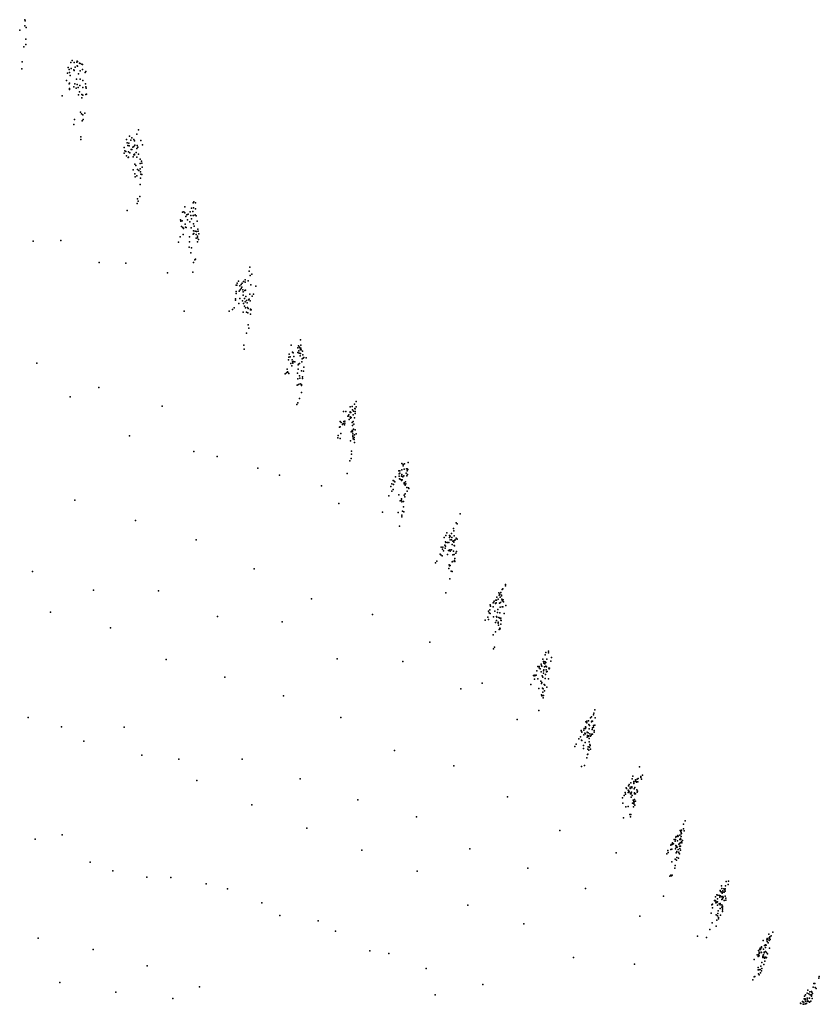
# Model space of a CAD drawing. Extents: x -3654 to 10742, y -14993 to 2525.
# Tile 8 of 9: x 264 to 548, y 1110 to 1460. Entities that reach past the tile are written whole.
import ezdxf

# ---------------------------------------------------------------- set-up
doc = ezdxf.new("R2010")
doc.units = 0
doc.header["$MEASUREMENT"] = 0
doc.layers.add('6', color=7, linetype='Continuous')

msp = doc.modelspace()

# ---------------------------------------------------------------- linework, layer by layer
at = {"layer": '6', "color": 241}
for p in [(266.03, 1460.32, -633.79), (265.98, 1458.09, -694.97), (266.14, 1459.96, -664.5), (266.45, 1457.52, -791.85), (282.85, 1445.79, 503.91), (283.93, 1443.48, 229.94), (284.42, 1445.22, 203.96), (284.59, 1443.86, 125.74), (284.63, 1445.55, 177.86), (285.64, 1444.75, -28.7), (282.13, 1440.51, 445.51), (283.44, 1442.49, 282.65), (284.39, 1439.17, -2.98), (287.39, 1441.51, -452.64), (283.77, 1437.47, 48.19), (286.65, 1436.2, -507.6), (287.58, 1437.54, -625.79), (287.72, 1436.49, -686.76), (285.05, 1433.63, -313.79), (286.24, 1432.53, -564.16), (286.31, 1433.71, -535.48), (287.91, 1433.85, -814.53), (285.74, 1427.47, -651.69), (286.62, 1426.44, -843.94), (283.4, 1423.05, -391.94), (305.78, 1419.59, 73.29), (304.36, 1414.96, 149.29), (307.25, 1417.38, -284.82), (301.85, 1413.45, 551.59), (304.74, 1412.22, -28.01), (305.61, 1413.07, -154.78), (305.82, 1411.47, -257.53), (306.96, 1409.2, -556.82), (306.99, 1410.77, -500.26), (307.44, 1409.96, -615.84), (307.62, 1409.26, -676.01), (304.55, 1406.87, -205.14), (305.1, 1405.52, -361.55), (306.03, 1407.05, -470.94), (306.57, 1406.7, -584.92), (307.16, 1404, -800.28), (306.31, 1395.84, -967.92), (322.83, 1393.76, 604.16), (326.73, 1395.15, -77.74), (322.08, 1391.88, 662.98), (324.09, 1391.18, 249.15), (324.81, 1392.01, 147.57), (325.92, 1393.39, -2.64), (325.93, 1390.63, -127.61), (326.54, 1390.95, -228.99), (326.86, 1390.61, -306.39), (321.3, 1389.2, 692.18), (321.68, 1386.83, 515.19), (321.99, 1388.82, 544.23), (323.87, 1389.1, 197.78), (324.62, 1388.38, 22.26), (325.27, 1389.47, -52.47), (325.92, 1387.78, -254.07), (321.25, 1383.14, 431.26), (322.26, 1383.9, 273.48), (323.13, 1386.52, 222.79), (324.56, 1383.09, -202.33), (326.07, 1384.29, -437.67), (327.38, 1383.39, -727.64), (327.47, 1385.8, -637.13), (327.89, 1384.12, -791.89), (320.66, 1381.19, 457.81), (324.54, 1381.31, -278.52), (326.88, 1382.66, -665.7), (327.76, 1382.14, -857.06), (325.03, 1377.41, -546.25), (325.76, 1370.58, -990.29), (342.49, 1365.7, 401.05), (342.9, 1364.73, 270.95), (343.16, 1365.26, 245.67), (344.21, 1363.98, -27.03), (347.24, 1362.76, -688.95), (342.07, 1359.4, 169.61), (344.57, 1361.93, -199.95), (345.76, 1360.95, -486.26), (344.45, 1357.89, -378.01), (344.85, 1356.27, -540.01), (345.25, 1356.11, -625.98), (346.22, 1355.62, -844.02), (346.44, 1357.15, -811.95), (344.84, 1348.9, -907.63), (361.11, 1342.03, 475.93), (363.56, 1341.68, -50.87), (361.01, 1339.33, 343.38), (361.6, 1340.57, 292.7), (362.04, 1338.68, 94.64), (363.9, 1340.77, -172.94), (358.52, 1334.42, 583.78), (359.48, 1335.02, 420.16), (359.84, 1334.53, 316.66), (360.93, 1337.19, 241.83), (365.02, 1335.34, -708.27), (364.75, 1332.7, -800.81), (381.83, 1318.58, -26.15), (382.75, 1319.82, -146.65), (382.01, 1313.72, -368.93), (382.89, 1314.65, -500.85), (383.04, 1311.01, -759.93), (383.18, 1309.95, -855.87), (402.33, 1302.9, -121.39), (400.51, 1302.15, 238.08), (401, 1302.37, 141.13), (380.59, 1298.93, -986.69), (397.02, 1296.46, 629.75), (397.24, 1296.36, 573.09), (399.15, 1298.8, 311.51), (399.9, 1296.74, -2.06), (401.38, 1295.98, -391.26), (402.09, 1298.64, -366.48), (396.45, 1292.6, 489.76), (395.47, 1291.01, 598.69), (398.97, 1291.37, -168.04), (399.97, 1289.94, -493.88), (400.68, 1288.98, -720.34), (401.06, 1290.62, -691.21), (401.26, 1291.69, -662.24), (400.31, 1285.53, -877.28), (399.99, 1283.56, -944.42), (400.02, 1284.12, -910.17), (418.46, 1279.33, 115.79), (415.65, 1276.92, 595.54), (419.36, 1275.93, -361.96), (419.53, 1275.8, -412.73), (419.69, 1275.64, -464.58), (415.29, 1273.41, 407.38), (415.74, 1274.46, 382.29), (418.8, 1273.25, -437.65), (412.54, 1267.74, 619.31), (414.4, 1269.7, 330.95), (418.93, 1267.68, -903.35), (419.22, 1270.6, -744.18), (416.8, 1265.11, -595.36), (417.9, 1264.13, -935.13), (435.94, 1257.87, 67.92), (433.88, 1254.93, 329.11), (434.5, 1256.46, 304.99), (433.59, 1252.97, 231.9), (435.73, 1251.49, -432.6), (433.11, 1249.99, 90.67), (435.28, 1246.74, -734.37), (434.26, 1246.07, -535.26), (451.19, 1235.27, 350.52), (448.41, 1230.35, 608.53), (449.72, 1230.5, 276.66), (450.54, 1229.14, -70.34), (450.89, 1231.3, 44.06), (451.17, 1231.81, 21.17), (451.33, 1229.13, -280.12), (451.44, 1230.17, -209.32), (452.49, 1229.44, -558.13), (447.08, 1226.98, 634.79), (447.54, 1227.11, 525.72), (448.02, 1228.72, 553.11), (448.42, 1225.98, 181.71), (449.91, 1226.97, -116.07), (450.45, 1227.95, -162.35), (451.03, 1226.02, -503.44), (452.17, 1225.88, -818.85), (449.48, 1225.08, -185.15), (449.65, 1224.32, -302.93), (449.85, 1224.61, -327.1), (450.31, 1222.36, -665.9), (450.74, 1223.84, -638.23), (449.83, 1219.85, -783.54), (450.25, 1220, -879.64), (468.17, 1213.1, 66.5), (468.33, 1213.72, 89.32), (465.36, 1208.85, 394.24), (465.82, 1210.27, 419.55), (466.67, 1208.16, -46.86), (466.79, 1209.3, 43.63), (467.55, 1210.87, -1.64), (463.8, 1207.49, 685.67), (464.74, 1207.7, 443.74), (468.41, 1206.99, -661.73), (462.03, 1202.63, 654.39), (463.9, 1204.17, 296.21), (464.63, 1202.27, -114.4), (465.2, 1203.32, -160.05), (467.07, 1202.17, -808.16), (466.54, 1200.52, -838.73), (465.04, 1195.12, -1004.52), (480.62, 1187.93, 568.7), (480.89, 1188.39, 542.35), (481.84, 1187.54, 155.79), (482.48, 1188.93, 133.3), (483.51, 1189.23, -136.49), (483.75, 1190.2, -91.39), (483.98, 1189.27, -274.53), (479.47, 1185.55, 621.82), (479.93, 1186.91, 650.39), (480.58, 1186.36, 389.65), (481.3, 1185.28, 43.13), (481.6, 1183.79, -226.93), (482.74, 1185.43, -368.69), (482.85, 1185.11, -442.36), (483.17, 1185.05, -545.05), (482.01, 1181.75, -597), (482.45, 1180.38, -895.16), (482.91, 1180.94, -963.83), (483.17, 1182.43, -863.81), (497.44, 1169.61, 460.95), (497.62, 1169.84, 436.1), (498.2, 1169.82, 245.63), (498.24, 1170.24, 292.09), (499.32, 1170.8, 20.75), (496.15, 1166.96, 510.62), (496.25, 1167.57, 563.09), (496.84, 1168.78, 537.35), (499.18, 1169.17, -157.58), (499.53, 1167.93, -439.03), (494.25, 1163.66, 670.35), (495.74, 1165.26, 409.84), (497.86, 1164.57, -364.75), (496.07, 1160.9, -292.99), (497.81, 1162.37, -646.12), (498.48, 1162.18, -887.63), (495.68, 1156.12, -818.95), (496.2, 1156.13, -985.27), (513.76, 1152.34, 533.91), (515.36, 1153.9, 221.39), (514.22, 1148.47, -223.31), (510.28, 1145.59, 693.35), (511.5, 1147.09, 505.83), (511.75, 1146.26, 288.35), (512.34, 1147.72, 311.9), (513.81, 1147.4, -245.81), (514.08, 1145.08, -697.57), (511.77, 1141.95, -384.1), (513.38, 1141.92, -945.63), (514.02, 1143.78, -880.1), (512, 1140.09, -752.82), (512.69, 1141.02, -845.76), (509.57, 1136.73, -430.47), (530.57, 1135.1, 310.99), (531.92, 1135.83, -67.06), (528.99, 1131.06, 196.41), (530.23, 1133.35, 130.17), (526.37, 1127.79, 605.38), (526.83, 1127.77, 427.13), (527.89, 1128.59, 173.76), (529.32, 1130.4, -44.91), (526.78, 1127.24, 355.35), (528.79, 1124.36, -904.74), (528.87, 1126.96, -479.38), (529.38, 1127, -663.74), (527.15, 1120.7, -935.33), (527.43, 1122.52, -717.81), (527.71, 1123.75, -607.14), (527.96, 1122.03, -1006.34), (528.04, 1122.96, -870.86), (546.94, 1117.63, 42.18), (548.49, 1120.03, -110.39), (545.67, 1113.51, -264.9), (542.93, 1110.98, 353.21), (543.22, 1113.08, 656.93), (543.46, 1112.17, 377.06), (544.15, 1112.35, 128.87)]:
    msp.add_point(p, dxfattribs=at)
at = {"layer": '6', "color": 213}
for p in [(264.16, 1456.64, -427.9), (286.67, 1438.71, -423.87), (303.18, 1418.94, 524.92), (304.7, 1415.23, 98.41), (363.03, 1343.66, 168.53), (361.31, 1338.17, 217.15), (363.02, 1332.57, -451.31), (378.34, 1313.16, 389.5), (399.12, 1298.01, 261.82), (412.01, 1267.22, 706.03), (434.91, 1249.44, -406.47), (479.82, 1187.12, 707.73), (483.08, 1189.48, 20.86), (513.35, 1150.3, 359.69), (528.58, 1127.69, -243.46), (541.85, 1110.54, 711.74), (543.03, 1110.18, 150.47), (543.69, 1111.19, 85.24), (544.22, 1111.73, -22.87)]:
    msp.add_point(p, dxfattribs=at)
at = {"layer": '6', "color": 233}
for p in [(266.29, 1453.39, -892.09), (265.58, 1450.65, -855.62), (266.35, 1451.47, -962.78), (264.98, 1442.82, -994), (282.39, 1445.14, 561.79), (282.45, 1442.97, 474.44), (283.5, 1445.14, 364), (284.73, 1443.81, 99.9), (285.38, 1444.91, 22.72), (286.31, 1444.47, -157.79), (286.53, 1442.59, -262.41), (281.86, 1441.59, 531.25), (285.06, 1441.07, -54.28), (285.69, 1442.09, -131.62), (285.7, 1439.15, -235.44), (287.63, 1441.91, -481.03), (280.79, 1438.64, 618.67), (281.7, 1437.51, 416.82), (284.19, 1435.98, -79.69), (284.6, 1437.3, -105.44), (284.96, 1436.19, -208.81), (287.78, 1435.93, -717.95), (285.41, 1434.7, -340.84), (286.61, 1433.53, -594.09), (287.71, 1433.77, -781.34), (286.15, 1426.88, -745.22), (286.69, 1424.86, -912.28), (304.09, 1418.28, 331.92), (306.39, 1421.17, 22.56), (302.36, 1416.56, 581.95), (302.63, 1415.62, 495.31), (302.94, 1416.38, 467.52), (303.04, 1415.42, 412.03), (304.69, 1417.77, 200.94), (305.08, 1415.71, 47.77), (306.17, 1415.03, -180.61), (307.79, 1415.83, -446.03), (301.58, 1413.65, 610.25), (302.14, 1411.95, 438.39), (302.73, 1411.26, 303.87), (302.89, 1413.38, 357.42), (302.9, 1411.4, 277.69), (303.38, 1413, 251.94), (303.77, 1414.16, 226.22), (304.05, 1414.16, 174.76), (304.45, 1411.54, -2.79), (304.93, 1412.48, -53.26), (305.03, 1412.3, -78.53), (307.66, 1407.9, -737.79), (305.84, 1404.75, -526.41), (307.01, 1407.23, -644.61), (307.29, 1405.41, -768.48), (307.63, 1405.32, -834.27), (307.03, 1401.72, -865.97), (306.87, 1397.47, -1005.94), (326.04, 1395.59, 72.46), (322.58, 1392.04, 574.25), (322.94, 1391.66, 488.97), (325.04, 1390.74, 47.24), (325.25, 1393.31, 122.51), (325.76, 1392.13, -27.59), (325.81, 1390.67, -102.53), (326.63, 1393.06, -153.05), (322.17, 1386.48, 405.31), (322.36, 1386.11, 352.03), (323.38, 1386.42, 172.13), (327.62, 1385.09, -697.44), (327.41, 1382.8, -758.93), (324.38, 1379.48, -329.91), (325.99, 1373.93, -885.97), (326.41, 1374.93, -921.4), (326.65, 1375.15, -957.14), (345.94, 1372.29, 46.93), (346.06, 1369.33, -126.07), (346.69, 1369.8, -226.34), (341.43, 1365.94, 623.89), (341.46, 1366.64, 653.84), (341.92, 1367.32, 595.33), (343.25, 1366.61, 296.91), (345.45, 1367.42, -101.11), (341.13, 1363.01, 536.51), (341.15, 1363.66, 565.05), (342.15, 1363.82, 374.11), (348.1, 1365.53, -721.14), (340.94, 1360.59, 453.02), (342.39, 1361.15, 194.74), (343.79, 1359.36, -174.67), (344.33, 1360, -249.91), (344.84, 1360.47, -326.62), (346.16, 1360.29, -598.72), (346.88, 1361.96, -658.37), (340.38, 1357.81, 425.27), (343.66, 1356.34, -299.98), (345.14, 1357.95, -512.75), (346.18, 1357.36, -747.98), (346.29, 1357.17, -779.6), (345.41, 1351.77, -875.22), (343.9, 1344.54, -939.64), (364.05, 1346.53, 119.68), (364.1, 1344.57, -2.33), (359.98, 1341.41, 674.51), (361.45, 1341.86, 395.96), (363.33, 1344.34, 144.01), (364, 1341.59, -148.46), (364.26, 1342.96, -124.09), (364.72, 1342.46, -247.69), (359.73, 1339.42, 614.69), (360.28, 1340.43, 558.08), (360.54, 1338.03, 368.82), (363.16, 1337.62, -197.16), (363.64, 1338.05, -271.93), (364.43, 1338.68, -400.34), (364.92, 1340, -427.14), (366.03, 1340.1, -650.62), (359.02, 1334.75, 500.45), (359.24, 1336.07, 528.42), (364.34, 1335.47, -561.98), (365.24, 1336.71, -678.72), (363.6, 1333.71, -505.77), (363.93, 1330.84, -736.56), (364.31, 1330.54, -832.03), (364.78, 1333.37, -769.28), (364.37, 1330.18, -865.01), (363.62, 1325.6, -965.9), (381.62, 1320.92, 166.59), (381.89, 1320.69, 93.93), (382.38, 1322.77, 118.25), (382.9, 1321.12, -98.39), (378.15, 1317.39, 695.59), (379.13, 1316.74, 442.79), (379.47, 1317.49, 416.78), (380.83, 1319.34, 239.87), (383.25, 1318.79, -319.37), (377.87, 1315.44, 635.54), (378.15, 1315.53, 578.44), (382.41, 1314.25, -420.86), (382.52, 1313.8, -473.6), (377.29, 1311.61, 521.39), (377.42, 1312.51, 549.24), (381.81, 1310.5, -526.47), (382.6, 1312.31, -582.8), (382.62, 1311.95, -611.06), (382.67, 1313.01, -555.1), (382.7, 1311.3, -668.94), (383.1, 1311.73, -729.39), (383.24, 1312.67, -699.51), (383.76, 1312.99, -792.68), (382.12, 1306.87, -821.08), (382.12, 1305.83, -886.66), (398.92, 1299.9, 439.51), (399.35, 1299.09, 286.72), (399.38, 1299.93, 336.86), (400.02, 1300.23, 213.34), (401.57, 1299.07, -217.48), (401.94, 1299.92, -242.05), (397.61, 1296.02, 464.47), (397.77, 1297.71, 545.98), (399.42, 1296.88, 116.64), (399.92, 1296.48, -25.75), (399.98, 1298.02, 69.11), (400.05, 1298.6, 92.94), (400.73, 1298.09, -97.07), (400.84, 1295.66, -290.43), (401.81, 1298.1, -341), (396.11, 1294.34, 687.09), (396.52, 1295.25, 658.12), (397, 1293.28, 411.35), (401.24, 1294.79, -442.72), (401.52, 1295.3, -469.25), (402.47, 1293.86, -785.06), (399.96, 1289.5, -520.61), (400.63, 1287.05, -845.15), (400.7, 1285.33, -981.29), (420.78, 1284.6, -25.56), (418.48, 1278.5, 45.02), (417.65, 1275.35, -1.95), (418.54, 1275.01, -238.63), (419.05, 1275.32, -336.76), (414.04, 1272.7, 650.35), (414.52, 1272.05, 484.75), (414.63, 1272.73, 511.6), (414.85, 1271.39, 356.26), (415.49, 1272.4, 282.48), (416.69, 1271.52, -72.07), (417.22, 1271.3, -213.91), (417.7, 1271.84, -286.57), (418.37, 1271.28, -489.32), (418.62, 1273.36, -386.46), (419.54, 1271.18, -775.44), (413.71, 1270.25, 537.49), (413.96, 1269.98, 457.76), (418.69, 1270.13, -654.67), (418.74, 1267.96, -837.08), (418.84, 1268.67, -805.39), (416.9, 1266.49, -514.04), (417, 1266.09, -568.1), (417.64, 1264.2, -867.36), (417.95, 1267.5, -682.46), (417.16, 1261.44, -968.24), (435.71, 1257.74, 114.6), (436.96, 1259.48, -48.4), (432.91, 1253.6, 454.61), (433.7, 1253.87, 280.09), (434.84, 1256.06, 184.93), (435.03, 1254.99, 44.54), (435.44, 1255.64, -1.84), (435.45, 1255.39, -25.03), (435.69, 1253.65, -235.91), (436.09, 1253.98, -308.44), (431.28, 1250.43, 586.72), (431.46, 1252.27, 701.9), (432.51, 1251.56, 377.72), (432.62, 1253.05, 480.41), (435.12, 1253.1, -141.27), (435.93, 1251.49, -484.42), (436.14, 1253.26, -382.49), (437.01, 1252.02, -707.45), (429.68, 1246.76, 669.62), (430.63, 1247.91, 531.24), (430.83, 1246.97, 401.35), (431.49, 1249.19, 427.39), (432.68, 1247.95, 21.23), (434.85, 1247.45, -562.91), (435.2, 1247.5, -646.67), (436.39, 1249.2, -797.56), (434.45, 1245.03, -674.18), (434.63, 1243.44, -857.99), (434.94, 1243.93, -891.49), (434.99, 1243.69, -925.27), (432.56, 1241.52, -506.76), (432.65, 1236.6, -954.61), (453.22, 1233.53, -353.98), (448.93, 1229.84, 423.48), (450.38, 1232.05, 253.19), (450.55, 1231.54, 159.26), (452.5, 1229.73, -531.42), (453.02, 1232.21, -428.48), (446.89, 1227.07, 692.15), (447.18, 1225.86, 498.92), (447.86, 1227.18, 447.88), (449.6, 1228.47, 112.71), (450.19, 1226.52, -232.15), (450.67, 1223.94, -610.29), (450.33, 1219.17, -982.07), (450.36, 1219.96, -913.12), (450.74, 1221.68, -848.08), (468.7, 1214.89, 112.27), (465.42, 1208.78, 369.65), (465.78, 1210.88, 496.14), (466.5, 1209.63, 157.53), (467.54, 1210.63, -24.29), (468.2, 1209.33, -349.23), (468.7, 1209.48, -473.96), (463.52, 1205.24, 519.82), (463.89, 1207.2, 628.75), (464.08, 1206.93, 546.95), (465.17, 1206.58, 203.14), (465.35, 1206.41, 134.26), (465.98, 1207, 20.95), (465.98, 1205.12, -183.25), (466.34, 1205.42, -252.92), (466.52, 1205.65, -276.49), (466.68, 1204.73, -421.58), (467.62, 1206.22, -524.58), (468.44, 1207.59, -605.97), (466.9, 1202.58, -717.2), (466.07, 1199.01, -870.04), (466.16, 1200.94, -687.05), (467.17, 1200.91, -973.55), (484.57, 1194.64, 202.59), (484.1, 1190.5, -159.37), (485, 1190.78, -394.79), (485.61, 1191.67, -470.12), (481.43, 1188.88, 439.92), (481.85, 1187.18, 110.54), (481.93, 1190.32, 465.65), (482.54, 1189.45, 178.82), (482.95, 1187.31, -204.59), (483.13, 1189.98, 65.76), (478.5, 1183.61, 676.85), (480.6, 1186.22, 365.33), (480.74, 1185.97, 293.82), (481.19, 1186.89, 270.61), (481.33, 1184.97, -1.54), (482.75, 1185.07, -417.48), (483.76, 1185.59, -654.38), (478.6, 1181.67, 412.55), (479.64, 1180.45, -46.03), (482.34, 1182.8, -570.56), (482.56, 1181.45, -799.59), (482.78, 1182.97, -681.33), (481.1, 1177.62, -828.29), (481.33, 1176.81, -995.82), (481.45, 1177.67, -926.7), (500.8, 1175.41, 178.06), (499.07, 1172.03, 269.23), (499.27, 1171.68, 154.89), (499.35, 1169.9, -112.76), (499.54, 1172.13, 132.43), (500.42, 1171.9, -180.58), (495.68, 1166.83, 644.11), (496.66, 1167.24, 386.22), (497.22, 1168.2, 338.62), (497.64, 1166.05, -90.12), (498, 1166.07, -202.32), (498.03, 1168.27, 87.34), (498.53, 1167.15, -225.29), (498.73, 1166.42, -389.44), (499.12, 1166.42, -514.3), (499.57, 1167.66, -489.2), (494.65, 1164.83, 699.57), (494.74, 1164.22, 588.09), (496.1, 1165.4, 314.25), (497.34, 1165.51, -67.87), (498.82, 1163.67, -793.16), (498.84, 1165.57, -539.89), (499.1, 1164.98, -704.43), (495.34, 1155.78, -757.52), (495.89, 1155.9, -916.04), (516.18, 1154, -45.54), (512.11, 1149.15, 611.89), (513.28, 1150.61, 432.26), (513.41, 1148.81, 108.69), (513.65, 1150.22, 243.42), (513.94, 1149.7, 64.6), (514.24, 1150.1, 20.6), (514.57, 1151.25, 86.78), (514.77, 1151.14, -1.39), (510.52, 1145.76, 637.38), (511.27, 1147.1, 583.94), (511.32, 1147.02, 557.47), (511.6, 1148.37, 666.67), (512.08, 1146.4, 197.44), (512.25, 1146.63, 175.08), (512.29, 1145.44, -23.29), (512.86, 1145.86, -155.55), (513.23, 1145.97, -268.34), (513.84, 1148.35, -111.47), (514.08, 1147.72, -291.8), (514.36, 1148.18, -315.16), (514.68, 1147.14, -587.98), (515.21, 1147.97, -642.88), (509.98, 1142.6, 333.79), (510.46, 1144.43, 454.53), (512.31, 1141.67, -612.03), (512.35, 1142.44, -507.47), (513.23, 1144.23, -533.95), (513.86, 1144.77, -668.97), (514.05, 1144.82, -726.38), (514.05, 1143.17, -981.51), (512.7, 1140.62, -910.68), (528.57, 1132.83, 662.97), (530, 1132.47, 64.2), (531.02, 1133.27, -177.24), (526.87, 1129.34, 689.05), (527.06, 1127.46, 285.94), (527.26, 1128.41, 379.35), (527.36, 1129.77, 579.78), (527.82, 1128.7, 218.34), (528.63, 1129.79, 107.8), (528.83, 1128.73, -154.39), (529.76, 1128.57, -530.76), (530.01, 1128.18, -692.66), (528.41, 1127.19, -265.99), (529.55, 1126.72, -779.77), (526.7, 1122.49, -452.78), (526.79, 1123.21, -357.16), (526.96, 1122.47, -553.66), (527.57, 1121.4, -970.36), (525.33, 1119.97, -379.64), (546.49, 1117.57, 218.05), (543.53, 1113.57, 629.78), (544.22, 1114.1, 449.86), (545.08, 1114.59, 195.21), (545.76, 1114.77, -44.61), (546.35, 1116.3, 20.42), (547.38, 1115.81, -503.62), (541.9, 1110.5, 683.29), (542.6, 1111.03, 498.09), (542.74, 1110.23, 283.98), (543.1, 1112.17, 523.88), (543.93, 1110.5, -153.11), (544.22, 1112.39, 107.07), (544.3, 1112.33, 63.63), (544.95, 1110.99, -476.46), (544.99, 1112.33, -219.71), (545.69, 1113.1, -356.84), (545.76, 1113.34, -333.59)]:
    msp.add_point(p, dxfattribs=at)
at = {"layer": '6', "color": 223}
for p in [(265.01, 1445.32, -922.52), (281.36, 1443.35, 682.07), (281.14, 1441.32, 650.23), (283.54, 1442.25, 256.1), (281.83, 1435.82, 334.68), (281.9, 1437.76, 389.39), (285.55, 1436.89, -287.85), (281.92, 1435.54, 307.86), (287.33, 1427.06, -949.52), (301.35, 1414.89, 702.09), (303.63, 1417.49, 385.42), (305.88, 1415.59, -104.09), (301.25, 1412.89, 639.84), (305.79, 1414.55, -129.44), (305.13, 1408.92, -231.18), (305.45, 1408.45, -309.25), (307.13, 1406.26, -705.49), (305.93, 1394.99, -931.36), (323.2, 1390.3, 379.64), (323.62, 1390.91, 326.91), (321.49, 1388.66, 631.47), (326.25, 1386.85, -358.01), (327.24, 1388.64, -466.46), (325.88, 1384.07, -410.56), (326.01, 1385.22, -384.12), (326.98, 1385.02, -578.01), (327.4, 1381.37, -823.11), (345.71, 1370.91, 22.19), (342.87, 1366.15, 348.55), (343.8, 1367.26, 220.75), (344.31, 1367.82, 145.74), (342.52, 1364.24, 322.13), (343.54, 1364.25, 120.59), (343.62, 1363.57, 71.22), (344.49, 1364.11, -76.21), (340.91, 1361.01, 480.35), (344.13, 1361.18, -150.06), (345.02, 1359.64, -404.89), (345.56, 1360.71, -458.88), (339.83, 1357.26, 506.46), (344.05, 1358.39, -274.94), (345.35, 1357.67, -568.86), (360.67, 1344.52, 706.34), (363.43, 1342.51, 21.95), (363.69, 1343.89, 46.28), (364.13, 1342.95, -99.64), (364.16, 1343.49, -75.29), (361.2, 1338.63, 267.1), (361.58, 1338.73, 192.52), (363.35, 1337.88, -221.95), (364.57, 1339.66, -374.5), (365.24, 1340.23, -480.91), (362.95, 1334.6, -321.74), (363.22, 1336.07, -296.72), (363.3, 1330.63, -616.88), (363.05, 1324.13, -929.43), (383.78, 1324.51, -74.48), (362.7, 1323.45, -894.41), (380.12, 1321.03, 497.83), (381.65, 1320.62, 142.26), (382.49, 1321.59, 21.82), (383.3, 1322.1, -122.65), (383.43, 1320.98, -220.11), (383.45, 1320.28, -269.52), (383.78, 1322.6, -195.79), (378.47, 1317.08, 607.5), (379.75, 1316.8, 314.09), (380.94, 1319.34, 215.25), (381.2, 1319.86, 190.84), (381.66, 1319.13, 45.76), (382.73, 1317.4, -293.89), (382.95, 1316.53, -395.52), (378.92, 1316.41, 469.23), (379.69, 1316.2, 288.89), (382.56, 1316, -344.02), (383.5, 1314.52, -641.18), (378.06, 1311.37, 337.96), (382, 1304.31, -954.87), (399.15, 1299.91, 387.68), (401.74, 1300.65, -145.17), (402.18, 1300.34, -266.72), (399.24, 1297.01, 164.53), (397.06, 1294.98, 517.57), (400.82, 1295.25, -315.19), (401.82, 1293.92, -634.29), (401.94, 1292.6, -753.02), (402.53, 1293.62, -816.85), (398.68, 1285.02, -545.97), (419.73, 1281.1, -49.03), (416.06, 1277.82, 568.12), (417.02, 1276.17, 210.65), (417.05, 1276.86, 259.08), (417.82, 1276.17, 21.49), (418.18, 1274.85, -166.71), (418.49, 1274.56, -262.78), (416.34, 1274.38, 234.39), (417.27, 1266.2, -624.02), (436.96, 1258.94, -95.04), (433.42, 1253.91, 353.52), (434.6, 1255.65, 208.57), (435.63, 1254.3, -164.9), (431.62, 1251.74, 615.19), (434.74, 1252.8, -71.34), (435, 1251.39, -259.42), (430.89, 1249.93, 642.57), (433.65, 1248.05, -211.14), (433.73, 1246.63, -355.63), (433.85, 1247.82, -282.71), (434.51, 1247.71, -456.97), (435.38, 1246.66, -764.82), (433.39, 1245.92, -330.84), (434.35, 1245.71, -589.56), (435.2, 1245.42, -826.9), (433.38, 1242.61, -615.88), (450.16, 1232.97, 399.4), (452.19, 1235.8, 136.55), (452.2, 1235.11, 67.19), (449.88, 1230.43, 229.22), (451.3, 1231.69, -24.63), (447.38, 1227.22, 579.5), (450.47, 1228.71, -93.25), (451.15, 1227.41, -401.69), (445.87, 1223.95, 661.56), (448.8, 1222.51, -254.92), (450.09, 1222.65, -582.13), (450.89, 1223.65, -695.6), (451.61, 1222.98, -949.81), (449.74, 1220.24, -723.11), (450.2, 1221.17, -753.71), (467.51, 1212.45, 180.96), (465.42, 1210.67, 575.52), (467.8, 1208.53, -324.84), (466.29, 1206.77, -92.1), (466.89, 1206.39, -300.36), (467.1, 1205.58, -447), (467.81, 1206.23, -577.97), (464.1, 1204.03, 225.85), (466.25, 1201.7, -630.68), (466.65, 1203.47, -549.82), (466.74, 1201.6, -776.75), (465.82, 1197.77, -936.19), (463.96, 1194.73, -742.11), (481.18, 1187.44, 341.65), (483.51, 1189.44, -113.89), (485.22, 1190.28, -521.12), (479.13, 1184.47, 593.93), (483.57, 1186.45, -493.58), (483.85, 1186.03, -626.66), (482.59, 1182.26, -709.84), (482.82, 1182.33, -769.46), (498.32, 1169.94, 222.71), (498.86, 1170.38, 109.83), (499.4, 1171.31, 65.26), (500.2, 1172.54, -23.72), (495.86, 1167.04, 616.64), (497.4, 1168.81, 362.65), (499.28, 1168.74, -248.56), (499.83, 1168.45, -464.22), (498.39, 1164.14, -592.28), (498.56, 1164.34, -619.56), (497.24, 1159.53, -853.1), (497.67, 1161.42, -731.45), (512.41, 1148.98, 481.33), (512.98, 1148.87, 265.98), (514.13, 1150.56, 131.05), (514.91, 1150.89, -89.56), (514.96, 1150.42, -178.56), (515.01, 1151.25, -67.49), (511.69, 1146.88, 406.51), (513.07, 1148.32, 153.02), (515.3, 1147.22, -787.79), (514.12, 1144.41, -816.71), (529.14, 1131.14, 151.99), (530.69, 1132.82, -132.82), (530.72, 1133.76, 20.52), (530.86, 1134.19, 42.4), (527.09, 1128.74, 501.77), (527.14, 1128.29, 403.18), (527.37, 1129.63, 553.47), (527.41, 1130.19, 633.81), (529.3, 1128.97, -289.26), (530.75, 1130.09, -637.82), (528.36, 1126.84, -311.71), (528.48, 1126.96, -334.94), (528.99, 1126.64, -582), (529.1, 1125.58, -809.56), (526.82, 1121.06, -746.06), (524.91, 1118.94, -403.03), (548.38, 1119.47, -176.49), (544.38, 1115.18, 603.68), (545.26, 1113.55, -87.97), (546.06, 1114.06, -310.68), (543.42, 1111.74, 307.19), (544.56, 1111.34, -241.87), (545.42, 1111.29, -605.34), (545.99, 1112.2, -660.4)]:
    msp.add_point(p, dxfattribs=at)
at = {"layer": '6', "color": 231}
for p in [(281.73, 1442.61, 590.39), (305, 1417.26, 124), (325.81, 1395.15, 97.53), (326.87, 1383.91, -606.69), (341.11, 1365.87, 683.57), (346.37, 1365.99, -353.99), (359.82, 1340.28, 644.27), (379.74, 1317.6, 365.07), (382.03, 1318.87, -50.14), (400.05, 1302.46, 362.86), (400.93, 1300.43, 21.68), (399.4, 1289.22, -414.88), (400.87, 1291.25, -604.43), (415.58, 1274.63, 433.46), (417.25, 1275.34, 91.88), (418.63, 1276.82, -119.52), (415.62, 1273.11, 307.14), (416.75, 1274.41, 138.96), (416.33, 1270.11, -95.41), (432.47, 1252.92, 506.69), (434.06, 1249.49, -187.76), (451.65, 1232.88, -1.73), (449.6, 1231.17, 373.96), (450.58, 1232.12, 206.01), (451.28, 1230.45, -139.5), (468.74, 1212.06, -207.5), (465.31, 1208.28, 345.18), (467.81, 1210.91, -69.67), (464.6, 1201.12, -228.75), (482.24, 1191.29, 491.56), (485.02, 1191.24, -346.29), (479.57, 1184.91, 514.67), (480.5, 1185.56, 317.31), (496.34, 1167.21, 485.2), (515.19, 1152.36, 42.68), (515.07, 1148.67, -484.83), (513.88, 1145.52, -560.65), (531.39, 1134.57, -88.94), (508.4, 1133.96, -453.86), (529.4, 1131.3, 86.01), (529.57, 1131.17, -1.32), (530.28, 1132.07, -110.71), (530.8, 1133.68, -23.18), (526.92, 1127.41, 332.04), (545.85, 1114.54, -131.72), (542.57, 1111.2, 549.05), (543.62, 1110.3, -66.05)]:
    msp.add_point(p, dxfattribs=at)
at = {"layer": '6', "color": 11}
for p in [(284.75, 1445.42, 151.82), (283.6, 1424.82, -365.34), (285.85, 1418.67, -980.39), (322.99, 1387.65, 300.09), (325.19, 1386.35, -177.51), (326.54, 1385.07, -492.93), (325.3, 1379.2, -518.72), (343.43, 1360.38, -51.47), (345.64, 1350.6, -979.82), (364.84, 1341.11, -349), (363.77, 1332.87, -589.19), (400.41, 1297.73, -49.49), (417.69, 1277.6, 163.06), (418.9, 1275.19, -311.93), (435.23, 1256.63, 137.91), (433.39, 1252.7, 255.76), (449.25, 1229.47, 300.38), (450.97, 1231.97, 90), (452.29, 1229.7, -478.84), (451.75, 1228.52, -452.64), (466.44, 1210.97, 321.81), (464.71, 1206.04, 273.02), (466.07, 1205.77, -137.51), (467.74, 1207.91, -373.19), (478.87, 1176.5, -294.86), (499.45, 1170.93, -1.47), (498.72, 1167.25, -271.33), (497.57, 1164.05, -340.77), (498.29, 1165.21, -413.38), (516.09, 1152.78, -201.47), (513.78, 1151.41, 383.95), (514.65, 1150.01, -133.83), (512.51, 1143.44, -408.67), (511.81, 1137.96, -1012.69), (529.82, 1133.1, 241.76), (527.61, 1129.71, 477.1), (527.92, 1130.24, 452.54), (528.05, 1125.06, -503.66), (547.03, 1116.16, -288.31)]:
    msp.add_point(p, dxfattribs=at)
at = {"layer": '6', "color": 243}
for p in [(286.45, 1444.44, -183.84), (283.42, 1436.45, 73.75), (286.39, 1424.34, -876.96), (285.86, 1417.68, -1017), (302.12, 1417.75, 672.53), (306.46, 1412.45, -336.62), (306.1, 1396.63, -897.26), (302.42, 1392.5, -384.77), (344.36, 1367.02, 96.09), (343.67, 1362.32, -2.47), (363.05, 1341.97, 70.52), (363.89, 1343.33, -26.63), (359.38, 1335.12, 446.68), (362.81, 1330.36, -531.97), (364.4, 1327.8, -1003.88), (383.19, 1323.65, -2.2), (379.34, 1321.04, 667.63), (381.68, 1322.7, 265.31), (383.47, 1321.89, -171.23), (381.28, 1318.2, 69.72), (382.4, 1317.06, -244.08), (382.54, 1314.27, -447.17), (381.59, 1303.45, -919.24), (400.57, 1301.67, 189.29), (401.94, 1300.63, -193.43), (400.07, 1297.99, 45.36), (400.19, 1296.68, -73.19), (400, 1288.87, -575.25), (419.33, 1281.38, 68.7), (415.04, 1276.16, 681.3), (417.27, 1276.61, 186.77), (417.07, 1271.78, -142.64), (417.92, 1273.74, -190.38), (418.13, 1267.69, -712.24), (418.19, 1270.06, -542.49), (415.69, 1256.52, -1000.32), (434.29, 1254.2, 161.1), (434.15, 1250.57, -117.66), (433, 1237.21, -990.59), (450.97, 1234.41, 325.83), (448.89, 1230.28, 474.7), (450.81, 1230.14, -47.48), (451.43, 1228.42, -377.14), (467.13, 1212.11, 250.8), (464.85, 1208.21, 469.33), (468.15, 1208.76, -398.09), (462.96, 1204.53, 599.76), (467.4, 1205.9, -498.32), (466.23, 1199.12, -903.28), (482.56, 1188.76, 88.16), (480.75, 1185.6, 247.08), (480.88, 1185.73, 224.03), (481.58, 1185.05, -68.58), (482.67, 1186.79, -181.63), (482.5, 1181.8, -739.03), (500.22, 1174.22, 200.64), (497.48, 1166.64, 42.83), (497.67, 1166.44, -45.75), (498.95, 1168.8, -135.05), (499.01, 1167.59, -318.14), (497.28, 1161.74, -564.38), (497.88, 1162.35, -674.21), (497.15, 1158.59, -952.32), (513.27, 1145.6, -337.85), (510.45, 1139.15, -359.43), (529.98, 1133.56, 264.59), (527.92, 1130.67, 528.12), (528.59, 1127.82, -220.99), (529.77, 1126.83, -841.79), (525.51, 1120.08, -427.48), (544.8, 1113.9, 172.98), (544.37, 1111.19, -197.28), (545.1, 1111.03, -526.8)]:
    msp.add_point(p, dxfattribs=at)
at = {"layer": '6', "color": 191}
for p in [(279.21, 1433.24, 708.5), (338.68, 1356.72, 709.39), (289.19, 1160.67, 715.85), (444.82, 1158.6, 714.43), (350.3, 1146.23, 717.68), (525.31, 1126.15, 715.68)]:
    msp.add_point(p, dxfattribs=at)
at = {"layer": '6', "color": 203}
for p in [(305.17, 1404.48, -415.13), (431.05, 1249.43, 558.87)]:
    msp.add_point(p, dxfattribs=at)
at = {"layer": '6', "color": 161}
for p in [(268.97, 1381.53, 713.53), (292.46, 1373.94, 712.31), (282.12, 1326.16, 717.54), (348.81, 1300.86, 713.21), (371.45, 1294.52, 713.32), (290.38, 1257.42, 712.22), (313.54, 1257.19, 715.23), (357.45, 1246.21, 715.93), (400.45, 1232.03, 715.63), (279, 1208.83, 713.2), (301.32, 1208.76, 716.3), (405.23, 1176.79, 716.27), (269.65, 1168.95, 717.8), (309.41, 1155.39, 715.95), (484.65, 1141.48, 714.07), (278.4, 1117.93, 717.07), (318.67, 1112.3, 720.43)]:
    msp.add_point(p, dxfattribs=at)
at = {"layer": '6', "color": 33}
for p in [(278.84, 1381.81, -1028.53), (322.64, 1356.66, -1017.08), (334.32, 1304.97, -1018.82), (305.31, 1282.18, -1033.65), (296.41, 1244.01, -1039.47), (307.65, 1198.79, -1042.2), (437.61, 1184.01, -1024.93), (476.25, 1164.1, -1021.01), (376.48, 1136.23, -1043.55), (270.68, 1133.69, -1053.34), (461.13, 1126.85, -1024.14), (309.43, 1123.91, -1053.15), (328.04, 1116.38, -1051.05)]:
    msp.add_point(p, dxfattribs=at)
at = {"layer": '6', "color": 45}
for p in [(301.87, 1373.75, -1026.04), (270.24, 1338.17, -1033.06), (356.49, 1298.35, -1018.11), (283.73, 1289.44, -1035.62), (357.93, 1219.9, -1032.85), (267.13, 1212.2, -1045.63), (397.42, 1200.41, -1026.99), (418.5, 1194.95, -1028.17), (346.7, 1181.09, -1036.2), (395.42, 1128.25, -1042.16)]:
    msp.add_point(p, dxfattribs=at)
at = {"layer": '6', "color": 181}
for p in [(316.77, 1370.3, 713.34), (303.22, 1312.36, 712.98), (326.07, 1306.81, 713.1), (268.76, 1264.07, 713.07), (334.52, 1248.09, 713.41), (377.09, 1233.03, 712.16), (421.03, 1222.33, 714.27), (441.1, 1211.45, 712.42), (461.54, 1201.89, 711.53), (320.79, 1197.39, 712.92), (343.32, 1197.38, 716.5), (363.91, 1190.32, 716.1), (384.36, 1182.91, 715.69), (424.23, 1165.42, 713.86), (330.47, 1153.05, 718.1), (465.3, 1151.42, 715), (370.26, 1139.88, 717.77), (505.21, 1134.39, 715.13), (388.71, 1129.14, 715.28), (408.66, 1122.93, 715.87), (428.82, 1117.18, 716.97), (298.32, 1114.47, 718.22)]:
    msp.add_point(p, dxfattribs=at)
at = {"layer": '6', "color": 23}
for p in [(345.94, 1362.74, -432.55), (292.35, 1329.53, -1029.92), (377.64, 1288.28, -1014.99), (399.25, 1280.16, -1013.68), (428.66, 1224.37, -1016.4), (448.81, 1214.68, -1014.47), (493.11, 1148.67, -1014.64)]:
    msp.add_point(p, dxfattribs=at)
at = {"layer": '6', "color": 13}
for p in [(343.92, 1343.17, -1011.07), (481.68, 1185.67, -23.88)]:
    msp.add_point(p, dxfattribs=at)
at = {"layer": '6', "color": 55}
for p in [(314.79, 1322.85, -1028.59), (326.91, 1275.31, -1032.31), (347.52, 1265.03, -1028.5), (367.88, 1254.43, -1024.69), (275.16, 1249.58, -1040.21), (410.03, 1238.96, -1022.65), (316.2, 1232.81, -1034.31), (337.12, 1226.53, -1033.58), (378.37, 1212.17, -1031.49), (287.02, 1203.81, -1042.3), (327.18, 1189.73, -1038.87), (279.27, 1170.49, -1049.93), (366.25, 1172.85, -1034.18), (456.19, 1172.04, -1021.08), (385.86, 1165.01, -1032.8), (297.26, 1157.59, -1042.6), (405.55, 1157.56, -1032.08), (317.89, 1155.31, -1045.13), (338.1, 1151.21, -1046.35), (423.51, 1145.47, -1027.49), (356.69, 1141.73, -1042.98), (443.39, 1138.81, -1028.07), (290.28, 1129.68, -1053.91), (482.82, 1124.45, -1029.22), (411.85, 1113.59, -1034.85)]:
    msp.add_point(p, dxfattribs=at)
at = {"layer": '6', "color": 221}
msp.add_point((393.2, 1285.25, 712.02), dxfattribs=at)
at = {"layer": '6', "color": 35}
msp.add_point((389.62, 1248.75, -1025.21), dxfattribs=at)
at = {"layer": '6', "color": 215}
for p in [(481.95, 1184.46, -250.16), (480.58, 1180.51, -319.42)]:
    msp.add_point(p, dxfattribs=at)
at = {"layer": '6', "color": 225}
msp.add_point((528.84, 1128.49, -198.74), dxfattribs=at)

doc.saveas('drawing.dxf')
